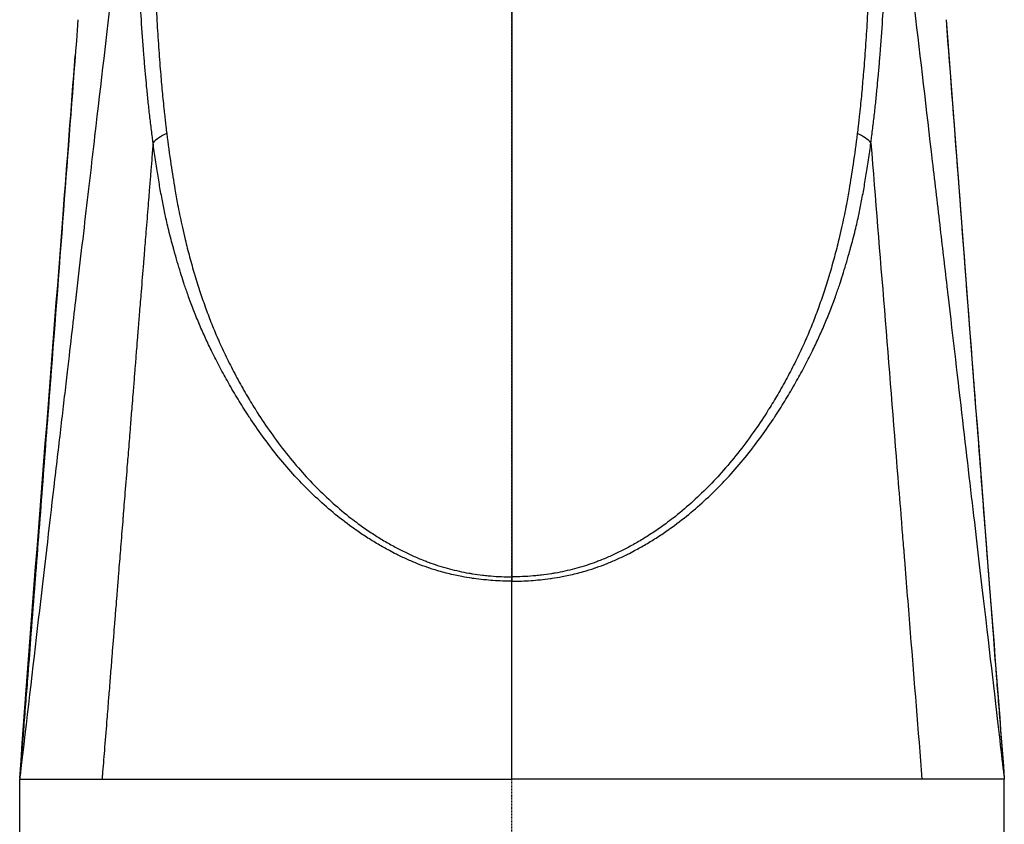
# Model space of a CAD drawing. Header units: millimetres. Extents: x 0 to 7374, y 0 to 4200.
# Tile 207 of 256: x 1960 to 2112, y 2211 to 2336. Entities that reach past the tile are written whole.
import ezdxf

# ---------------------------------------------------------------- set-up
doc = ezdxf.new("R2010")
doc.units = ezdxf.units.MM
doc.header["$LTSCALE"] = 0.2
doc.linetypes.add('CENTER2', pattern=[1.125, 0.75, -0.125, 0.125, -0.125])
doc.layers.add('02_Center Line', color=1, linetype='CENTER2')

# ---------------------------------------------------------------- blocks, each defined once
blk = doc.blocks.new('A$C98759802')
for p, q in [((-67, 1428.26), (-67, 1428.26)), ((67, 1428.26), (67, 1428.26)), ((-76, 1274.85), (-76, 1311)), ((76, 1274.85), (76, 1311))]:
    blk.add_line(p, q)
for centre, major_axis, ratio, start_param, end_param in [((-50.64, 1408.67), (-5.16, -0.64), 0.500097, 5.189752, 5.822926), ((50.64, 1408.67), (5.16, -0.64), 0.500097, 0.46026, 1.093433), ((0, 1341.31), (0, -5.2), 0.000022, 1.621324, 1.749899)]:
    blk.add_ellipse(centre, major_axis=major_axis, ratio=ratio, start_param=start_param, end_param=end_param)
for points, knots in [([(0, 1604.08), (0, 1603.56), (0, 1603.03), (0, 1602.48), (0, 1601.47), (0, 1600.42), (0, 1599.34), (0, 1598.32), (0, 1597.28), (0, 1596.22), (0, 1595.19), (0, 1594.14), (0, 1593.09), (0, 1592.05), (0, 1591.01), (0, 1589.97), (0, 1588.91), (0, 1587.84), (0, 1586.81), (0, 1585.73), (0, 1584.69), (0, 1583.68), (0, 1582.6), (0, 1581.56), (0, 1580.58), (0, 1579.46), (0, 1578.4), (0, 1577.45), (0, 1576.23), (0, 1575.17), (0, 1574.33), (0, 1573.3), (0, 1572.57), (0, 1572.24), (0, 1571.89), (0, 1571.55), (0, 1571.2), (0, 1570.16), (0, 1569.12), (0, 1568.08), (0, 1567.03), (0, 1565.98), (0, 1564.93), (0, 1563.86), (0, 1562.8), (0, 1561.8), (0, 1560.81), (0, 1559.89), (0, 1558.7), (0, 1557.79), (0, 1556.73), (0, 1555.84), (0, 1554.95), (0, 1554.24), (0, 1553.48), (0, 1552.72), (0, 1551.91), (0, 1551.12), (0, 1549.25), (0, 1547.4), (0, 1545.53), (0, 1545.03), (0, 1544.53), (0, 1544.03), (0, 1543.25), (0, 1542.46), (0, 1541.67), (0, 1541.1), (0, 1540.52), (0, 1539.95), (0, 1539.73), (0, 1539.52), (0, 1539.31), (0, 1538.52), (0, 1537.74), (0, 1536.95), (0, 1536.16), (0, 1535.38), (0, 1534.59), (0, 1533.81), (0, 1533.02), (0, 1532.24), (0, 1531.45), (0, 1530.67), (0, 1529.88), (0, 1529.1), (0, 1528.32), (0, 1527.53), (0, 1526.75), (0, 1525.97), (0, 1525.19), (0, 1524.4), (0, 1523.63), (0, 1522.84), (0, 1522.06), (0, 1521.27), (0, 1520.48), (0, 1519.7), (0, 1518.91), (0, 1518.12), (0, 1517.34), (0, 1516.55), (0, 1515.77), (0, 1514.98), (0, 1514.19), (0, 1513.41), (0, 1512.62), (0, 1511.84), (0, 1511.05), (0, 1510.27), (0, 1509.48), (0, 1508.7), (0, 1507.91), (0, 1507.13), (0, 1506.34), (0, 1505.56), (0, 1504.78), (0, 1503.99), (0, 1503.21), (0, 1502.42), (0, 1501.64), (0, 1500.86), (0, 1500.08), (0, 1499.29), (0, 1498.51), (0, 1497.73), (0, 1496.95), (0, 1496.17), (0, 1495.39), (0, 1494.61), (0, 1493.83), (0, 1493.04), (0, 1492.25), (0, 1491.47), (0, 1490.68), (0, 1489.9), (0, 1489.11), (0, 1488.33), (0, 1487.54), (0, 1486.76), (0, 1485.97), (0, 1485.19), (0, 1484.4), (0, 1483.62), (0, 1482.84), (0, 1482.05), (0, 1481.27), (0, 1480.49), (0, 1479.71), (0, 1478.92), (0, 1478.14), (0, 1477.64), (0, 1477.13), (0, 1476.63), (0, 1476.35), (0, 1476.08), (0, 1475.8), (0, 1475.02), (0, 1474.23), (0, 1473.44), (0, 1472.66), (0, 1471.87), (0, 1471.09), (0, 1470.31), (0, 1469.52), (0, 1468.74), (0, 1467.95), (0, 1467.17), (0, 1466.39), (0, 1465.61), (0, 1464.82), (0, 1464.04), (0, 1463.26), (0, 1462.48), (0, 1461.7), (0, 1460.92), (0, 1460.13), (0, 1459.35), (0, 1458.56), (0, 1457.78), (0, 1457), (0, 1456.21), (0, 1455.43), (0, 1454.65), (0, 1453.87), (0, 1453.09), (0, 1452.31), (0, 1451.52), (0, 1450.74), (0, 1449.96), (0, 1449.17), (0, 1448.39), (0, 1447.61), (0, 1446.98), (0, 1446.36), (0, 1445.73), (0, 1445.58), (0, 1445.42), (0, 1445.27), (0, 1444.48), (0, 1443.7), (0, 1442.92), (0, 1442.13), (0, 1441.35), (0, 1440.57), (0, 1439.79), (0, 1439.01), (0, 1438.22), (0, 1437.43), (0, 1436.64), (0, 1435.84), (0, 1435.25), (0, 1434.66), (0, 1434.07), (0, 1433.87), (0, 1433.67), (0, 1433.48), (0, 1432.66), (0, 1431.88), (0, 1431.13), (0, 1430.31), (0, 1429.52), (0, 1428.77), (0, 1427.94), (0, 1427.16), (0, 1426.41), (0, 1425.58), (0, 1424.81), (0, 1424.06), (0, 1423.21), (0, 1422.41), (0, 1421.7), (0, 1420.85), (0, 1420.11), (0, 1419.41), (0, 1418.55), (0, 1417.76), (0, 1417.04), (0, 1416.15), (0, 1415.37), (0, 1414.67), (0, 1413.78), (0, 1413.01), (0, 1412.28), (0, 1412.14), (0, 1412), (0, 1411.85), (0, 1411.2), (0, 1410.54), (0, 1409.88), (0, 1409.07), (0, 1408.27), (0, 1407.45), (0, 1406.64), (0, 1405.82), (0, 1404.99), (0, 1404.18), (0, 1403.36), (0, 1402.51), (0, 1401.7), (0, 1400.86), (0, 1400.01), (0, 1399.19), (0, 1398.35), (0, 1397.49), (0, 1396.66), (0, 1395.81), (0, 1394.94), (0, 1394.11), (0, 1393.25), (0, 1392.37), (0, 1391.53), (0, 1390.67), (0, 1389.79), (0, 1388.94), (0, 1388.08), (0, 1387.19), (0, 1386.34), (0, 1385.47), (0, 1384.58), (0, 1383.72), (0, 1382.85), (0, 1381.95), (0, 1381.38), (0, 1380.8), (0, 1380.21), (0, 1379.91), (0, 1379.61), (0, 1379.31), (0, 1378.44), (0, 1377.58), (0, 1376.71), (0, 1375.83), (0, 1374.94), (0, 1374.05), (0, 1373.17), (0, 1372.29), (0, 1371.4), (0, 1370.52), (0, 1369.63), (0, 1368.74), (0, 1367.85), (0, 1366.96), (0, 1366.08), (0, 1365.18), (0, 1364.29), (0, 1363.41), (0, 1363.37), (0, 1363.33), (0, 1363.29), (0, 1362.44), (0, 1361.59), (0, 1360.73), (0, 1359.84), (0, 1358.95), (-0.01, 1358.05), (-0.01, 1357.16), (-0.01, 1356.26), (-0.01, 1355.37), (-0.01, 1354.47), (-0.01, 1353.57), (0, 1352.68), (0, 1351.78), (0, 1350.88), (0, 1349.99), (0, 1349.3), (0, 1348.62), (0, 1347.93), (0, 1347.72), (0, 1347.51), (0, 1347.3), (0, 1347.01), (0, 1346.73), (0, 1346.45), (0, 1345.87), (0, 1345.29), (0, 1344.71), (0, 1344.67), (0, 1344.64), (0, 1344.6), (0, 1344.31), (0, 1344.02), (0, 1343.73), (0, 1343.39), (0, 1343.06), (0, 1342.72), (0, 1342.56), (0, 1342.4), (0, 1342.24)], [-16.053626, -16.053626, -16.053626, -16.053626, -16.041387, -16.041387, -16.041387, -16.018931, -16.018931, -16.018931, -15.997607, -15.997607, -15.997607, -15.976821, -15.976821, -15.976821, -15.956112, -15.956112, -15.956112, -15.935035, -15.935035, -15.935035, -15.913061, -15.913061, -15.913061, -15.889401, -15.889401, -15.889401, -15.862551, -15.862551, -15.862551, -15.828237, -15.828237, -15.828237, -15.786669, -15.786669, -15.786669, -15.743017, -15.743017, -15.743017, -15.611226, -15.611226, -15.611226, -15.478538, -15.478538, -15.478538, -15.345182, -15.345182, -15.345182, -15.211401, -15.211401, -15.211401, -15.110079, -15.110079, -15.110079, -15.008766, -15.008766, -15.008766, -14.907571, -14.907571, -14.907571, -14.669505, -14.669505, -14.669505, -14.605763, -14.605763, -14.605763, -14.506093, -14.506093, -14.506093, -14.433728, -14.433728, -14.433728, -14.407023, -14.407023, -14.407023, -14.308148, -14.308148, -14.308148, -14.209295, -14.209295, -14.209295, -14.110466, -14.110466, -14.110466, -14.01166, -14.01166, -14.01166, -13.912878, -13.912878, -13.912878, -13.81412, -13.81412, -13.81412, -13.715387, -13.715387, -13.715387, -13.616679, -13.616679, -13.616679, -13.517996, -13.517996, -13.517996, -13.419338, -13.419338, -13.419338, -13.320706, -13.320706, -13.320706, -13.222101, -13.222101, -13.222101, -13.123522, -13.123522, -13.123522, -13.024969, -13.024969, -13.024969, -12.926444, -12.926444, -12.926444, -12.827947, -12.827947, -12.827947, -12.729477, -12.729477, -12.729477, -12.631035, -12.631035, -12.631035, -12.532622, -12.532622, -12.532622, -12.434237, -12.434237, -12.434237, -12.335882, -12.335882, -12.335882, -12.237556, -12.237556, -12.237556, -12.139259, -12.139259, -12.139259, -12.040993, -12.040993, -12.040993, -11.942757, -11.942757, -11.942757, -11.844551, -11.844551, -11.844551, -11.781039, -11.781039, -11.781039, -11.746369, -11.746369, -11.746369, -11.648121, -11.648121, -11.648121, -11.549793, -11.549793, -11.549793, -11.451402, -11.451402, -11.451402, -11.35296, -11.35296, -11.35296, -11.254484, -11.254484, -11.254484, -11.155987, -11.155987, -11.155987, -11.057486, -11.057486, -11.057486, -10.958994, -10.958994, -10.958994, -10.860527, -10.860527, -10.860527, -10.762099, -10.762099, -10.762099, -10.663726, -10.663726, -10.663726, -10.565421, -10.565421, -10.565421, -10.486724, -10.486724, -10.486724, -10.46719, -10.46719, -10.46719, -10.368726, -10.368726, -10.368726, -10.269985, -10.269985, -10.269985, -10.171106, -10.171106, -10.171106, -10.072232, -10.072232, -10.072232, -9.998076, -9.998076, -9.998076, -9.973257, -9.973257, -9.973257, -9.868421, -9.868421, -9.868421, -9.753898, -9.753898, -9.753898, -9.627336, -9.627336, -9.627336, -9.485398, -9.485398, -9.485398, -9.323161, -9.323161, -9.323161, -9.133038, -9.133038, -9.133038, -8.902953, -8.902953, -8.902953, -8.61443, -8.61443, -8.61443, -8.250194, -8.250194, -8.250194, -8.178126, -8.178126, -8.178126, -7.84401, -7.84401, -7.84401, -7.441148, -7.441148, -7.441148, -7.045369, -7.045369, -7.045369, -6.65921, -6.65921, -6.65921, -6.284584, -6.284584, -6.284584, -5.922772, -5.922772, -5.922772, -5.574485, -5.574485, -5.574485, -5.239968, -5.239968, -5.239968, -4.919108, -4.919108, -4.919108, -4.611545, -4.611545, -4.611545, -4.316748, -4.316748, -4.316748, -4.034095, -4.034095, -4.034095, -3.854446, -3.854446, -3.854446, -3.762382, -3.762382, -3.762382, -3.494302, -3.494302, -3.494302, -3.227068, -3.227068, -3.227068, -2.959862, -2.959862, -2.959862, -2.691868, -2.691868, -2.691868, -2.422244, -2.422244, -2.422244, -2.150097, -2.150097, -2.150097, -2.138383, -2.138383, -2.138383, -1.876776, -1.876776, -1.876776, -1.604355, -1.604355, -1.604355, -1.332388, -1.332388, -1.332388, -1.060432, -1.060432, -1.060432, -0.788043, -0.788043, -0.788043, -0.579614, -0.579614, -0.579614, -0.514777, -0.514777, -0.514777, -0.428369, -0.428369, -0.428369, -0.251385, -0.251385, -0.251385, -0.240644, -0.240644, -0.240644, -0.152002, -0.152002, -0.152002, -0.049147, -0.049147, -0.049147, -0.000001, -0.000001, -0.000001, -0.000001]), ([(-55.86, 1464.96), (-55.84, 1462.62), (-55.83, 1460.28), (-55.78, 1455.74), (-55.76, 1453.53), (-55.69, 1450.11), (-55.66, 1448.89), (-55.55, 1444.38), (-55.44, 1441.1), (-55.31, 1437.77), (-55.3, 1437.73), (-55.23, 1435.98), (-55.16, 1434.28), (-54.99, 1431.08), (-54.91, 1429.58), (-54.74, 1426.73), (-54.65, 1425.37), (-54.47, 1422.74), (-54.37, 1421.46), (-54.18, 1419.18), (-54.09, 1418.18), (-53.91, 1416.18), (-53.81, 1415.19), (-53.69, 1414.05), (-53.67, 1413.9), (-53.58, 1413.1), (-53.51, 1412.44), (-53.39, 1411.41), (-53.34, 1411.04), (-53.29, 1410.67)], [0, 0, 0, 0, 0.1295898, 0.1295898, 0.2511977, 0.2511977, 0.3187341, 0.3187341, 0.5, 0.5, 0.5024279, 0.5024279, 0.5962835, 0.5962835, 0.6789591, 0.6789591, 0.7539058, 0.7539058, 0.8242844, 0.8242844, 0.8798677, 0.8798677, 0.9347826, 0.9347826, 0.9429335, 0.9429335, 0.9794738, 0.9794738, 1, 1, 1, 1]), ([(55.86, 1464.96), (55.84, 1462.62), (55.83, 1460.28), (55.78, 1455.74), (55.76, 1453.53), (55.69, 1450.11), (55.66, 1448.89), (55.55, 1444.38), (55.44, 1441.1), (55.31, 1437.77), (55.3, 1437.73), (55.23, 1435.98), (55.16, 1434.28), (54.99, 1431.08), (54.91, 1429.58), (54.74, 1426.73), (54.65, 1425.37), (54.47, 1422.74), (54.37, 1421.46), (54.18, 1419.18), (54.09, 1418.18), (53.91, 1416.18), (53.81, 1415.19), (53.69, 1414.05), (53.67, 1413.9), (53.58, 1413.1), (53.51, 1412.44), (53.39, 1411.41), (53.34, 1411.04), (53.29, 1410.67)], [0, 0, 0, 0, 0.12959, 0.12959, 0.251198, 0.251198, 0.318734, 0.318734, 0.5, 0.5, 0.502428, 0.502428, 0.596283, 0.596283, 0.678959, 0.678959, 0.753906, 0.753906, 0.824284, 0.824284, 0.879868, 0.879868, 0.934783, 0.934783, 0.942933, 0.942933, 0.979474, 0.979474, 1, 1, 1, 1]), ([(-58.24, 1463.3), (-59.03, 1456.54), (-60.21, 1446.43), (-62.56, 1426.24), (-63.45, 1418.67), (-64.92, 1406.06), (-65.43, 1401.64), (-66.24, 1394.71), (-66.52, 1392.34), (-66.94, 1388.72), (-67.08, 1387.49), (-67.23, 1386.18), (-67.24, 1386.11), (-67.26, 1385.95), (-67.26, 1385.96), (-67.27, 1385.88), (-67.29, 1385.73), (-67.33, 1385.37), (-67.37, 1385.06), (-67.59, 1383.16), (-67.8, 1381.31), (-68.26, 1377.4), (-68.49, 1375.43), (-68.92, 1371.74), (-69.07, 1370.41), (-69.39, 1367.74), (-69.54, 1366.39), (-70.03, 1362.21), (-70.38, 1359.25), (-72.19, 1343.73), (-73.92, 1328.85), (-75.94, 1311.52)], [0.0000211, 0.0000211, 0.0000211, 0.0000211, 0.25, 0.25, 0.375, 0.375, 0.4375, 0.4375, 0.46875, 0.46875, 0.484375, 0.484375, 0.4853516, 0.4853516, 0.4863281, 0.4863281, 0.4882813, 0.4921875, 0.5, 0.5, 0.5625, 0.5625, 0.625, 0.625, 0.65625, 0.65625, 0.6875, 0.6875, 0.75, 0.75, 1, 1, 1, 1]), ([(-55.4, 1409.24), (-55.44, 1409.52), (-55.48, 1409.8), (-55.51, 1410.08), (-55.56, 1410.46), (-55.61, 1410.83), (-55.66, 1411.21), (-55.7, 1411.58), (-55.75, 1411.95), (-55.8, 1412.32), (-55.88, 1413.08), (-55.97, 1413.83), (-56.05, 1414.59), (-56.09, 1414.96), (-56.14, 1415.34), (-56.17, 1415.72), (-56.25, 1416.47), (-56.33, 1417.21), (-56.4, 1417.96), (-56.46, 1418.6), (-56.52, 1419.24), (-56.58, 1419.87), (-56.59, 1420.01), (-56.6, 1420.14), (-56.61, 1420.28), (-56.68, 1421.02), (-56.74, 1421.76), (-56.8, 1422.5), (-56.83, 1422.89), (-56.86, 1423.28), (-56.89, 1423.67), (-57.03, 1425.42), (-57.15, 1427.17), (-57.26, 1428.92), (-57.29, 1429.47), (-57.33, 1430.03), (-57.36, 1430.58), (-57.44, 1431.93), (-57.51, 1433.28), (-57.58, 1434.63), (-57.6, 1435.11), (-57.62, 1435.59), (-57.65, 1436.07), (-57.65, 1436.1), (-57.65, 1436.12), (-57.65, 1436.15), (-57.73, 1437.9), (-57.8, 1439.65), (-57.86, 1441.41), (-57.89, 1442.18), (-57.92, 1442.94), (-57.94, 1443.71), (-58, 1445.7), (-58.06, 1447.69), (-58.1, 1449.68), (-58.1, 1449.69), (-58.1, 1449.69), (-58.1, 1449.7), (-58.11, 1450.58), (-58.13, 1451.46), (-58.14, 1452.34), (-58.15, 1453.12), (-58.16, 1453.89), (-58.17, 1454.67), (-58.19, 1455.95), (-58.2, 1457.22), (-58.21, 1458.5), (-58.22, 1459.61), (-58.22, 1460.71), (-58.23, 1461.82), (-58.24, 1462.31), (-58.24, 1462.8), (-58.24, 1463.3)], [0.0000331, 0.0000331, 0.0000331, 0.0000331, 0.015589, 0.015589, 0.015589, 0.0366763, 0.0366763, 0.0366763, 0.0574508, 0.0574508, 0.0574508, 0.0996718, 0.0996718, 0.0996718, 0.1208009, 0.1208009, 0.1208009, 0.1625846, 0.1625846, 0.1625846, 0.1982063, 0.1982063, 0.1982063, 0.205777, 0.205777, 0.205777, 0.2470095, 0.2470095, 0.2470095, 0.2688316, 0.2688316, 0.2688316, 0.3662238, 0.3662238, 0.3662238, 0.3970316, 0.3970316, 0.3970316, 0.4719375, 0.4719375, 0.4719375, 0.4985511, 0.4985511, 0.4985511, 0.5, 0.5, 0.5, 0.5971698, 0.5971698, 0.5971698, 0.6396385, 0.6396385, 0.6396385, 0.7496277, 0.7496277, 0.7496277, 0.75, 0.75, 0.75, 0.7985567, 0.7985567, 0.7985567, 0.8413646, 0.8413646, 0.8413646, 0.911757, 0.911757, 0.911757, 0.9728335, 0.9728335, 0.9728335, 1, 1, 1, 1]), ([(55.4, 1409.24), (55.44, 1409.52), (55.48, 1409.8), (55.51, 1410.08), (55.56, 1410.46), (55.61, 1410.83), (55.66, 1411.21), (55.7, 1411.58), (55.75, 1411.95), (55.8, 1412.32), (55.88, 1413.08), (55.97, 1413.83), (56.05, 1414.59), (56.09, 1414.96), (56.14, 1415.34), (56.17, 1415.72), (56.25, 1416.47), (56.33, 1417.21), (56.4, 1417.96), (56.46, 1418.6), (56.52, 1419.24), (56.58, 1419.87), (56.59, 1420.01), (56.6, 1420.14), (56.61, 1420.28), (56.68, 1421.02), (56.74, 1421.76), (56.8, 1422.5), (56.83, 1422.89), (56.86, 1423.28), (56.89, 1423.67), (57.03, 1425.42), (57.15, 1427.17), (57.26, 1428.92), (57.29, 1429.47), (57.33, 1430.03), (57.36, 1430.58), (57.44, 1431.93), (57.51, 1433.28), (57.58, 1434.63), (57.6, 1435.11), (57.62, 1435.59), (57.65, 1436.07), (57.65, 1436.1), (57.65, 1436.12), (57.65, 1436.15), (57.73, 1437.9), (57.8, 1439.65), (57.86, 1441.41), (57.89, 1442.18), (57.92, 1442.94), (57.94, 1443.71), (58, 1445.7), (58.06, 1447.69), (58.1, 1449.68), (58.1, 1449.69), (58.1, 1449.69), (58.1, 1449.7), (58.11, 1450.58), (58.13, 1451.46), (58.14, 1452.34), (58.15, 1453.12), (58.16, 1453.89), (58.17, 1454.67), (58.19, 1455.95), (58.2, 1457.22), (58.21, 1458.5), (58.22, 1459.61), (58.22, 1460.71), (58.23, 1461.82), (58.24, 1462.31), (58.24, 1462.8), (58.24, 1463.3)], [0.0000308, 0.0000308, 0.0000308, 0.0000308, 0.0155864, 0.0155864, 0.0155864, 0.0366763, 0.0366763, 0.0366763, 0.0574508, 0.0574508, 0.0574508, 0.0996718, 0.0996718, 0.0996718, 0.1208009, 0.1208009, 0.1208009, 0.1625846, 0.1625846, 0.1625846, 0.1982063, 0.1982063, 0.1982063, 0.205777, 0.205777, 0.205777, 0.2470095, 0.2470095, 0.2470095, 0.2688316, 0.2688316, 0.2688316, 0.3662239, 0.3662239, 0.3662239, 0.3970316, 0.3970316, 0.3970316, 0.4719375, 0.4719375, 0.4719375, 0.4985511, 0.4985511, 0.4985511, 0.5, 0.5, 0.5, 0.5971698, 0.5971698, 0.5971698, 0.6396385, 0.6396385, 0.6396385, 0.7496277, 0.7496277, 0.7496277, 0.75, 0.75, 0.75, 0.7985567, 0.7985567, 0.7985567, 0.8413646, 0.8413646, 0.8413646, 0.911757, 0.911757, 0.911757, 0.9728335, 0.9728335, 0.9728335, 1, 1, 1, 1]), ([(58.24, 1463.28), (59.47, 1452.75), (60.77, 1441.62), (63.02, 1422.29), (63.93, 1414.46), (65.28, 1402.93), (65.69, 1399.44), (66.46, 1392.82), (66.82, 1389.7), (67.22, 1386.31), (67.24, 1386.11), (68.88, 1372.02), (70.29, 1359.99), (72.68, 1339.44), (73.68, 1330.91), (75.08, 1318.88), (75.57, 1314.67), (75.94, 1311.52)], [0.00011, 0.00011, 0.00011, 0.00011, 0.2280917, 0.2280917, 0.375, 0.375, 0.4375, 0.4375, 0.4921875, 0.4921875, 0.4960937, 0.4960937, 0.6777164, 0.6777164, 0.8591335, 0.8591335, 1, 1, 1, 1]), ([(-67, 1428.26), (-67.66, 1419.62), (-68.32, 1410.98), (-69.69, 1392.91), (-70.41, 1383.49), (-71.16, 1373.73), (-71.19, 1373.39), (-71.6, 1368), (-71.99, 1362.94), (-72.76, 1352.84), (-73.15, 1347.8), (-73.58, 1342.3), (-73.61, 1341.84), (-73.85, 1338.74), (-74.05, 1336.11), (-74.42, 1331.35), (-74.58, 1329.23), (-74.77, 1326.8), (-74.8, 1326.49), (-74.84, 1325.98), (-74.85, 1325.78), (-74.87, 1325.57), (-74.87, 1325.55), (-74.98, 1324.21), (-75.08, 1322.89), (-75.24, 1320.92), (-75.29, 1320.26), (-75.37, 1319.21), (-75.4, 1318.83), (-75.44, 1318.25), (-75.46, 1318.06), (-75.48, 1317.79), (-75.48, 1317.71), (-75.53, 1317.12), (-75.57, 1316.61), (-75.64, 1315.7), (-75.67, 1315.29), (-75.71, 1314.68), (-75.73, 1314.47), (-75.81, 1313.36), (-75.87, 1312.45), (-75.94, 1311.55)], [0.5333559, 0.5333559, 0.5333559, 0.5333559, 0.6370478, 0.6370478, 0.75, 0.75, 0.7540344, 0.7540344, 0.8146001, 0.8146001, 0.875, 0.875, 0.8805283, 0.8805283, 0.9121546, 0.9121546, 0.9375, 0.9375, 0.9411874, 0.9411874, 0.943574, 0.943574, 0.9437628, 0.9437628, 0.9595799, 0.9595799, 0.9674885, 0.9674885, 0.9721494, 0.9721494, 0.9744225, 0.9744225, 0.9753971, 0.9753971, 0.9815478, 0.9815478, 0.9864827, 0.9864827, 0.9889512, 0.9889512, 0.9999082, 0.9999082, 0.9999082, 0.9999082]), ([(67, 1428.26), (67.66, 1419.62), (68.32, 1410.98), (69.69, 1392.91), (70.41, 1383.49), (71.16, 1373.73), (71.19, 1373.39), (71.6, 1368), (71.99, 1362.94), (72.76, 1352.84), (73.15, 1347.8), (73.58, 1342.3), (73.61, 1341.84), (73.85, 1338.74), (74.05, 1336.11), (74.42, 1331.35), (74.58, 1329.23), (74.77, 1326.8), (74.8, 1326.49), (74.84, 1325.98), (74.85, 1325.78), (74.87, 1325.57), (74.87, 1325.55), (74.98, 1324.21), (75.08, 1322.89), (75.24, 1320.92), (75.29, 1320.26), (75.37, 1319.21), (75.4, 1318.83), (75.44, 1318.25), (75.46, 1318.06), (75.48, 1317.79), (75.48, 1317.71), (75.53, 1317.12), (75.57, 1316.61), (75.64, 1315.7), (75.67, 1315.29), (75.71, 1314.68), (75.73, 1314.47), (75.81, 1313.36), (75.87, 1312.45), (75.94, 1311.55)], [0.5333559, 0.5333559, 0.5333559, 0.5333559, 0.6370477, 0.6370477, 0.75, 0.75, 0.7540344, 0.7540344, 0.8146001, 0.8146001, 0.875, 0.875, 0.8805283, 0.8805283, 0.9121546, 0.9121546, 0.9375, 0.9375, 0.9411874, 0.9411874, 0.943574, 0.943574, 0.9437628, 0.9437628, 0.9595799, 0.9595799, 0.9674885, 0.9674885, 0.9721494, 0.9721494, 0.9744225, 0.9744225, 0.9753971, 0.9753971, 0.9815478, 0.9815478, 0.9864827, 0.9864827, 0.9889512, 0.9889512, 0.9999083, 0.9999083, 0.9999083, 0.9999083]), ([(67, 1428.26), (69.2, 1399.26), (71.43, 1370.18), (74.45, 1331.14), (75.27, 1321.13), (75.99, 1311.15)], [0, 0, 0, 0, 10.00003, 10.00003, 13.442185, 13.442185, 13.442185, 13.442185]), ([(-75.99, 1311.15), (-73.9, 1340.11), (-71.51, 1369.18), (-68.67, 1406.35), (-68.05, 1414.52), (-67.42, 1422.69)], [0.013903, 0.013903, 0.013903, 0.013903, 10.000153, 10.000153, 12.816537, 12.816537, 12.816537, 12.816537]), ([(-53.29, 1410.67), (-53.1, 1409.08), (-52.88, 1407.49), (-52.46, 1404.63), (-52.26, 1403.36), (-51.91, 1401.3), (-51.77, 1400.53), (-51.42, 1398.69), (-51.21, 1397.64), (-50.95, 1396.45), (-50.92, 1396.3), (-50.75, 1395.54), (-50.61, 1394.93), (-50.24, 1393.42), (-50.01, 1392.52), (-49.53, 1390.73), (-49.27, 1389.83), (-48.99, 1388.89), (-48.97, 1388.83), (-48.69, 1387.89), (-48.42, 1387.01), (-47.85, 1385.3), (-47.56, 1384.47), (-46.97, 1382.84), (-46.67, 1382.04), (-46.04, 1380.49), (-45.73, 1379.74), (-45.31, 1378.77), (-45.21, 1378.55), (-45.09, 1378.29), (-45.07, 1378.23), (-44.65, 1377.31), (-44.24, 1376.44), (-43.37, 1374.7), (-42.93, 1373.83), (-41.99, 1372.1), (-41.51, 1371.24), (-40.58, 1369.64), (-40.13, 1368.9), (-39.63, 1368.11), (-39.6, 1368.06), (-38.9, 1366.96), (-38.22, 1365.92), (-36.76, 1363.83), (-35.99, 1362.78), (-34.37, 1360.7), (-33.53, 1359.69), (-31.87, 1357.8), (-31.06, 1356.93), (-29.39, 1355.24), (-28.53, 1354.41), (-26.74, 1352.82), (-25.82, 1352.04), (-24.49, 1351.01), (-24.12, 1350.73), (-23.73, 1350.44), (-23.73, 1350.44), (-23.14, 1350.01), (-22.56, 1349.6), (-21.38, 1348.81), (-20.79, 1348.43), (-19.62, 1347.73), (-19.05, 1347.39), (-17.91, 1346.77), (-17.35, 1346.47), (-16.22, 1345.91), (-15.66, 1345.65), (-14.54, 1345.15), (-13.98, 1344.92), (-13.2, 1344.62), (-12.99, 1344.54), (-12.7, 1344.43), (-12.62, 1344.4), (-12.08, 1344.21), (-11.6, 1344.05), (-10.64, 1343.75), (-10.15, 1343.6), (-9.16, 1343.34), (-8.66, 1343.22), (-7.67, 1343), (-7.18, 1342.9), (-6.48, 1342.78), (-6.28, 1342.74), (-5.57, 1342.63), (-5.06, 1342.56), (-4.26, 1342.47), (-3.97, 1342.44), (-3.14, 1342.36), (-2.58, 1342.31), (-1.47, 1342.26), (-0.92, 1342.24), (-0.24, 1342.24), (-0.12, 1342.24), (0, 1342.24)], [0, 0, 0, 0, 0.0537894, 0.0537894, 0.0972581, 0.0972581, 0.1237418, 0.1237418, 0.1597199, 0.1597199, 0.1646393, 0.1646393, 0.1858131, 0.1858131, 0.2169251, 0.2169251, 0.2480371, 0.2480371, 0.25, 0.25, 0.2807734, 0.2807734, 0.310094, 0.310094, 0.3383626, 0.3383626, 0.365377, 0.365377, 0.3730937, 0.3730937, 0.375, 0.375, 0.4064665, 0.4064665, 0.4382175, 0.4382175, 0.4699679, 0.4699679, 0.4979365, 0.4979365, 0.5, 0.5, 0.5398115, 0.5398115, 0.5815826, 0.5815826, 0.6233538, 0.6233538, 0.6605006, 0.6605006, 0.6977803, 0.6977803, 0.7352429, 0.7352429, 0.7497239, 0.7497239, 0.75, 0.75, 0.7720316, 0.7720316, 0.7932797, 0.7932797, 0.8132757, 0.8132757, 0.8321378, 0.8321378, 0.8504954, 0.8504954, 0.8682356, 0.8682356, 0.875, 0.875, 0.8773039, 0.8773039, 0.8919507, 0.8919507, 0.9067975, 0.9067975, 0.9215687, 0.9215687, 0.936015, 0.936015, 0.9418557, 0.9418557, 0.956711, 0.956711, 0.9648715, 0.9648715, 0.9807571, 0.9807571, 0.996553, 0.996553, 1, 1, 1, 1]), ([(53.29, 1410.67), (53.1, 1409.08), (52.88, 1407.49), (52.46, 1404.63), (52.26, 1403.36), (51.91, 1401.3), (51.77, 1400.53), (51.42, 1398.69), (51.21, 1397.64), (50.95, 1396.45), (50.92, 1396.3), (50.75, 1395.54), (50.61, 1394.93), (50.24, 1393.42), (50.01, 1392.52), (49.53, 1390.73), (49.27, 1389.83), (48.99, 1388.89), (48.97, 1388.83), (48.69, 1387.89), (48.42, 1387.01), (47.85, 1385.3), (47.56, 1384.47), (46.97, 1382.84), (46.67, 1382.04), (46.04, 1380.49), (45.73, 1379.74), (45.31, 1378.77), (45.21, 1378.55), (45.09, 1378.29), (45.07, 1378.23), (44.65, 1377.31), (44.24, 1376.44), (43.37, 1374.7), (42.93, 1373.83), (41.99, 1372.1), (41.51, 1371.24), (40.58, 1369.64), (40.13, 1368.9), (39.63, 1368.11), (39.6, 1368.06), (38.9, 1366.96), (38.22, 1365.92), (36.76, 1363.83), (35.99, 1362.78), (34.37, 1360.7), (33.53, 1359.69), (31.87, 1357.8), (31.06, 1356.93), (29.39, 1355.24), (28.53, 1354.41), (26.74, 1352.82), (25.82, 1352.04), (24.49, 1351.01), (24.12, 1350.73), (23.73, 1350.44), (23.73, 1350.44), (23.14, 1350.01), (22.56, 1349.6), (21.38, 1348.81), (20.79, 1348.43), (19.62, 1347.73), (19.05, 1347.39), (17.91, 1346.77), (17.35, 1346.47), (16.22, 1345.91), (15.66, 1345.65), (14.54, 1345.15), (13.98, 1344.92), (13.2, 1344.62), (12.99, 1344.54), (12.7, 1344.43), (12.62, 1344.4), (12.08, 1344.21), (11.6, 1344.05), (10.64, 1343.75), (10.15, 1343.6), (9.16, 1343.34), (8.66, 1343.22), (7.67, 1343), (7.18, 1342.9), (6.48, 1342.78), (6.28, 1342.74), (5.57, 1342.63), (5.06, 1342.56), (4.26, 1342.47), (3.97, 1342.44), (3.14, 1342.36), (2.58, 1342.31), (1.47, 1342.26), (0.92, 1342.24), (0.24, 1342.24), (0.12, 1342.24), (0, 1342.24)], [0, 0, 0, 0, 0.0537894, 0.0537894, 0.0972581, 0.0972581, 0.1237418, 0.1237418, 0.1597199, 0.1597199, 0.1646393, 0.1646393, 0.1858131, 0.1858131, 0.2169251, 0.2169251, 0.2480371, 0.2480371, 0.25, 0.25, 0.2807734, 0.2807734, 0.310094, 0.310094, 0.3383626, 0.3383626, 0.365377, 0.365377, 0.3730937, 0.3730937, 0.375, 0.375, 0.4064665, 0.4064665, 0.4382175, 0.4382175, 0.4699679, 0.4699679, 0.4979365, 0.4979365, 0.5, 0.5, 0.5398115, 0.5398115, 0.5815826, 0.5815826, 0.6233538, 0.6233538, 0.6605006, 0.6605006, 0.6977803, 0.6977803, 0.7352429, 0.7352429, 0.7497239, 0.7497239, 0.75, 0.75, 0.7720316, 0.7720316, 0.7932797, 0.7932797, 0.8132757, 0.8132757, 0.8321378, 0.8321378, 0.8504954, 0.8504954, 0.8682356, 0.8682356, 0.875, 0.875, 0.8773039, 0.8773039, 0.8919507, 0.8919507, 0.9067975, 0.9067975, 0.9215687, 0.9215687, 0.936015, 0.936015, 0.9418557, 0.9418557, 0.956711, 0.956711, 0.9648715, 0.9648715, 0.9807571, 0.9807571, 0.996553, 0.996553, 1, 1, 1, 1]), ([(-55.4, 1409.24), (-55.43, 1408.97), (-55.45, 1408.7), (-55.51, 1407.98), (-55.54, 1407.53), (-55.58, 1407.08), (-55.58, 1407.07), (-55.63, 1406.39), (-55.69, 1405.7), (-55.77, 1404.67), (-55.8, 1404.33), (-55.89, 1403.24), (-55.95, 1402.48), (-56.02, 1401.57), (-56.04, 1401.42), (-56.05, 1401.28), (-56.09, 1400.71), (-56.14, 1400.13), (-56.29, 1398.22), (-56.4, 1396.87), (-56.51, 1395.5), (-56.51, 1395.49), (-56.52, 1395.35), (-56.53, 1395.23), (-56.63, 1394.02), (-56.72, 1392.93), (-56.84, 1391.44), (-56.87, 1391.06), (-57.02, 1389.21), (-57.14, 1387.74), (-57.34, 1385.2), (-57.43, 1384.15), (-57.55, 1382.67), (-57.58, 1382.24), (-57.68, 1380.96), (-57.75, 1380.11), (-57.87, 1378.63), (-57.92, 1378), (-58.04, 1376.56), (-58.1, 1375.74), (-58.19, 1374.63), (-58.21, 1374.34), (-58.24, 1374.05), (-58.27, 1373.68), (-58.3, 1373.31), (-58.39, 1372.1), (-58.46, 1371.26), (-58.58, 1369.78), (-58.63, 1369.15), (-58.76, 1367.6), (-58.83, 1366.67), (-58.95, 1365.19), (-58.99, 1364.64), (-59.13, 1362.93), (-59.22, 1361.77), (-59.34, 1360.29), (-59.37, 1359.97), (-59.51, 1358.19), (-59.63, 1356.71), (-59.85, 1353.99), (-59.95, 1352.75), (-60.07, 1351.27), (-60.08, 1351.03), (-60.21, 1349.47), (-60.32, 1348.14), (-60.43, 1346.66), (-60.45, 1346.51), (-60.55, 1345.2), (-60.65, 1344.03), (-60.76, 1342.55), (-60.79, 1342.25), (-60.88, 1341.08), (-60.95, 1340.21), (-61.07, 1338.74), (-61.12, 1338.13), (-61.17, 1337.45), (-61.18, 1337.34), (-61.19, 1337.24), (-61.25, 1336.49), (-61.31, 1335.76), (-61.42, 1334.38), (-61.47, 1333.74), (-61.58, 1332.36), (-61.64, 1331.63), (-61.76, 1330.16), (-61.81, 1329.42), (-61.95, 1327.75), (-62.02, 1326.81), (-62.14, 1325.33), (-62.18, 1324.8), (-62.26, 1323.89), (-62.29, 1323.51), (-62.32, 1323.11), (-62.32, 1323.08), (-62.41, 1321.99), (-62.49, 1320.92), (-62.7, 1318.37), (-62.81, 1316.9), (-63.03, 1314.17), (-63.13, 1312.91), (-63.25, 1311.44), (-63.27, 1311.22), (-63.28, 1311)], [0, 0, 0, 0, 0.0101323, 0.0101323, 0.0268989, 0.0270408, 0.0270408, 0.0270408, 0.0525592, 0.0525592, 0.0648972, 0.0648972, 0.0924915, 0.0924915, 0.0977485, 0.0977485, 0.0977485, 0.1183199, 0.1183199, 0.1658663, 0.1658663, 0.1662662, 0.1662662, 0.1704945, 0.1704945, 0.208449, 0.208449, 0.2215046, 0.2215046, 0.2714249, 0.2714249, 0.3061961, 0.3061961, 0.3203223, 0.3203223, 0.3481282, 0.3481282, 0.3682573, 0.3682573, 0.3944412, 0.3944412, 0.4036101, 0.4036101, 0.4036101, 0.4152846, 0.4152846, 0.4418035, 0.4418035, 0.4614538, 0.4614538, 0.4898448, 0.4898448, 0.5068103, 0.5068103, 0.5418482, 0.5418482, 0.5513956, 0.5513956, 0.5952476, 0.5952476, 0.6315551, 0.6315551, 0.6384015, 0.6384015, 0.6767647, 0.6767647, 0.6808895, 0.6808895, 0.7142513, 0.7142513, 0.7227416, 0.7227416, 0.7470923, 0.7470923, 0.7639855, 0.7639855, 0.7660974, 0.7668464, 0.7668464, 0.7869999, 0.7869999, 0.8046469, 0.8046469, 0.8246983, 0.8246983, 0.8447498, 0.8447498, 0.8700353, 0.8700353, 0.8843167, 0.8843167, 0.8941271, 0.8945036, 0.8950035, 0.8950035, 0.9233685, 0.9233685, 0.9619247, 0.9619247, 0.9944201, 0.9944201, 0.9999645, 0.9999645, 0.9999645, 0.9999645]), ([(0, 1341.57), (-0.49, 1341.57), (-0.98, 1341.58), (-1.96, 1341.61), (-2.45, 1341.64), (-3.39, 1341.7), (-3.84, 1341.74), (-4.33, 1341.79), (-4.35, 1341.79), (-4.89, 1341.84), (-5.39, 1341.9), (-5.99, 1341.99), (-6.1, 1342), (-6.71, 1342.09), (-7.23, 1342.18), (-8.08, 1342.34), (-8.43, 1342.41), (-9.15, 1342.57), (-9.53, 1342.66), (-10.28, 1342.85), (-10.66, 1342.95), (-11.4, 1343.16), (-11.76, 1343.27), (-12.37, 1343.46), (-12.61, 1343.54), (-12.89, 1343.64), (-12.94, 1343.65), (-13.53, 1343.86), (-14.07, 1344.06), (-15.15, 1344.49), (-15.69, 1344.72), (-16.77, 1345.21), (-17.32, 1345.47), (-18.21, 1345.91), (-18.56, 1346.1), (-19.51, 1346.6), (-20.09, 1346.93), (-21.28, 1347.63), (-21.87, 1347.99), (-23.05, 1348.75), (-23.62, 1349.14), (-24.24, 1349.57), (-24.28, 1349.6), (-25.34, 1350.36), (-26.32, 1351.11), (-28.21, 1352.65), (-29.12, 1353.45), (-30.85, 1355.06), (-31.68, 1355.88), (-32.83, 1357.08), (-33.17, 1357.44), (-34.36, 1358.75), (-35.19, 1359.7), (-36.77, 1361.64), (-37.52, 1362.61), (-38.96, 1364.57), (-39.64, 1365.55), (-40.39, 1366.67), (-40.48, 1366.8), (-40.63, 1367.03), (-40.69, 1367.12), (-41.28, 1368.03), (-41.79, 1368.85), (-42.8, 1370.51), (-43.29, 1371.34), (-44.23, 1372.99), (-44.67, 1373.81), (-45.53, 1375.43), (-45.94, 1376.23), (-46.37, 1377.11), (-46.42, 1377.2), (-46.79, 1377.97), (-47.11, 1378.65), (-47.75, 1380.04), (-48.05, 1380.74), (-48.65, 1382.16), (-48.94, 1382.87), (-49.5, 1384.3), (-49.76, 1385.02), (-50.22, 1386.31), (-50.42, 1386.88), (-50.64, 1387.54), (-50.67, 1387.63), (-50.86, 1388.22), (-51.02, 1388.72), (-51.34, 1389.77), (-51.51, 1390.32), (-51.84, 1391.45), (-52, 1392.03), (-52.18, 1392.68), (-52.2, 1392.74), (-52.23, 1392.88), (-52.26, 1392.95), (-52.4, 1393.47), (-52.51, 1393.91), (-52.75, 1394.82), (-52.88, 1395.3), (-53.09, 1396.19), (-53.19, 1396.6), (-53.38, 1397.4), (-53.46, 1397.79), (-53.56, 1398.26), (-53.58, 1398.32), (-53.74, 1399.12), (-53.89, 1399.84), (-54.17, 1401.34), (-54.31, 1402.11), (-54.58, 1403.68), (-54.71, 1404.49), (-54.98, 1406.17), (-55.1, 1407.05), (-55.29, 1408.37), (-55.35, 1408.81), (-55.4, 1409.24)], [0, 0, 0, 0, 0.0138375, 0.0138375, 0.0274826, 0.0274826, 0.0403591, 0.0403591, 0.0411277, 0.0411277, 0.0554222, 0.0554222, 0.0583782, 0.0583782, 0.073068, 0.073068, 0.0830639, 0.0830639, 0.0941966, 0.0941966, 0.10527, 0.10527, 0.1162432, 0.1162432, 0.1235528, 0.1235528, 0.125, 0.125, 0.141656, 0.141656, 0.1586585, 0.1586585, 0.1763054, 0.1763054, 0.1879738, 0.1879738, 0.207889, 0.207889, 0.2289445, 0.2289445, 0.25, 0.25, 0.251757, 0.251757, 0.2896107, 0.2896107, 0.3267661, 0.3267661, 0.3629944, 0.3629944, 0.3783238, 0.3783238, 0.4179277, 0.4179277, 0.4568564, 0.4568564, 0.4948934, 0.4948934, 0.5, 0.5, 0.5035383, 0.5035383, 0.5345613, 0.5345613, 0.5656529, 0.5656529, 0.5957197, 0.5957197, 0.625, 0.625, 0.6281335, 0.6281335, 0.6530412, 0.6530412, 0.6784935, 0.6784935, 0.7041252, 0.7041252, 0.7297801, 0.7297801, 0.75, 0.75, 0.7531099, 0.7531099, 0.770731, 0.770731, 0.790027, 0.790027, 0.8102819, 0.8102819, 0.8125, 0.8125, 0.8150963, 0.8150963, 0.8305102, 0.8305102, 0.8471275, 0.8471275, 0.8614241, 0.8614241, 0.875, 0.875, 0.8773342, 0.8773342, 0.9022139, 0.9022139, 0.9284232, 0.9284232, 0.9557027, 0.9557027, 0.9853582, 0.9853582, 0.9999944, 0.9999944, 0.9999944, 0.9999944]), ([(0, 1341.57), (0.49, 1341.57), (0.98, 1341.58), (1.96, 1341.61), (2.45, 1341.64), (3.39, 1341.7), (3.84, 1341.74), (4.33, 1341.79), (4.35, 1341.79), (4.89, 1341.84), (5.39, 1341.9), (5.99, 1341.99), (6.1, 1342), (6.71, 1342.09), (7.23, 1342.18), (8.08, 1342.34), (8.43, 1342.41), (9.15, 1342.57), (9.53, 1342.66), (10.28, 1342.85), (10.66, 1342.95), (11.4, 1343.16), (11.76, 1343.27), (12.37, 1343.46), (12.61, 1343.54), (12.89, 1343.64), (12.94, 1343.65), (13.53, 1343.86), (14.07, 1344.06), (15.15, 1344.49), (15.69, 1344.72), (16.77, 1345.21), (17.32, 1345.47), (18.21, 1345.91), (18.56, 1346.1), (19.51, 1346.6), (20.09, 1346.93), (21.28, 1347.63), (21.87, 1347.99), (23.05, 1348.75), (23.62, 1349.14), (24.24, 1349.57), (24.28, 1349.6), (25.34, 1350.36), (26.32, 1351.11), (28.21, 1352.65), (29.12, 1353.45), (30.85, 1355.06), (31.68, 1355.88), (32.83, 1357.08), (33.17, 1357.44), (34.36, 1358.75), (35.19, 1359.7), (36.77, 1361.64), (37.52, 1362.61), (38.96, 1364.57), (39.64, 1365.55), (40.39, 1366.67), (40.48, 1366.8), (40.63, 1367.03), (40.69, 1367.12), (41.28, 1368.03), (41.79, 1368.85), (42.8, 1370.51), (43.29, 1371.34), (44.23, 1372.99), (44.67, 1373.81), (45.53, 1375.43), (45.94, 1376.23), (46.37, 1377.11), (46.42, 1377.2), (46.79, 1377.97), (47.11, 1378.65), (47.75, 1380.04), (48.05, 1380.74), (48.65, 1382.16), (48.94, 1382.87), (49.5, 1384.3), (49.76, 1385.02), (50.22, 1386.31), (50.42, 1386.88), (50.64, 1387.54), (50.67, 1387.63), (50.86, 1388.22), (51.02, 1388.72), (51.34, 1389.77), (51.51, 1390.32), (51.84, 1391.45), (52, 1392.03), (52.18, 1392.68), (52.2, 1392.74), (52.23, 1392.88), (52.26, 1392.95), (52.4, 1393.47), (52.51, 1393.91), (52.75, 1394.82), (52.88, 1395.3), (53.09, 1396.19), (53.19, 1396.6), (53.38, 1397.4), (53.46, 1397.79), (53.56, 1398.26), (53.58, 1398.32), (53.74, 1399.12), (53.89, 1399.84), (54.17, 1401.34), (54.31, 1402.11), (54.58, 1403.68), (54.71, 1404.49), (54.98, 1406.17), (55.1, 1407.05), (55.29, 1408.37), (55.35, 1408.81), (55.4, 1409.24)], [0, 0, 0, 0, 0.0138375, 0.0138375, 0.0274826, 0.0274826, 0.0403591, 0.0403591, 0.0411277, 0.0411277, 0.0554222, 0.0554222, 0.0583782, 0.0583782, 0.073068, 0.073068, 0.0830639, 0.0830639, 0.0941966, 0.0941966, 0.10527, 0.10527, 0.1162432, 0.1162432, 0.1235528, 0.1235528, 0.125, 0.125, 0.141656, 0.141656, 0.1586585, 0.1586585, 0.1763054, 0.1763054, 0.1879738, 0.1879738, 0.207889, 0.207889, 0.2289445, 0.2289445, 0.25, 0.25, 0.251757, 0.251757, 0.2896107, 0.2896107, 0.3267661, 0.3267661, 0.3629944, 0.3629944, 0.3783238, 0.3783238, 0.4179277, 0.4179277, 0.4568564, 0.4568564, 0.4948934, 0.4948934, 0.5, 0.5, 0.5035383, 0.5035383, 0.5345613, 0.5345613, 0.5656529, 0.5656529, 0.5957197, 0.5957197, 0.625, 0.625, 0.6281335, 0.6281335, 0.6530412, 0.6530412, 0.6784935, 0.6784935, 0.7041252, 0.7041252, 0.7297801, 0.7297801, 0.75, 0.75, 0.7531099, 0.7531099, 0.770731, 0.770731, 0.790027, 0.790027, 0.8102819, 0.8102819, 0.8125, 0.8125, 0.8150963, 0.8150963, 0.8305102, 0.8305102, 0.8471275, 0.8471275, 0.8614241, 0.8614241, 0.875, 0.875, 0.8773342, 0.8773342, 0.9022139, 0.9022139, 0.9284232, 0.9284232, 0.9557027, 0.9557027, 0.9853581, 0.9853581, 0.999993, 0.999993, 0.999993, 0.999993]), ([(55.4, 1409.24), (56.79, 1392.02), (58.18, 1374.79), (59.73, 1355.43), (59.91, 1353.27), (60.16, 1350.06), (60.25, 1348.95), (60.43, 1346.77), (60.51, 1345.78), (60.87, 1341.17), (61.18, 1337.35), (62.08, 1326.06), (62.69, 1318.53), (63.28, 1311)], [0, 0, 0, 0, 0.5, 0.5, 0.5625, 0.5625, 0.59375, 0.59375, 0.625, 0.625, 0.75, 0.75, 0.9999532, 0.9999532, 0.9999532, 0.9999532]), ([(0, 1311), (0, 1311.11), (0, 1311.22), (0, 1311.34), (0, 1311.67), (0, 1312.01), (0, 1312.34), (0, 1312.57), (0, 1312.79), (0, 1313.02), (0, 1313.24), (0, 1313.46), (0, 1313.69), (0, 1313.91), (0, 1314.14), (0, 1314.36), (0, 1314.46), (0, 1314.56), (0, 1314.67), (0, 1314.67), (0, 1314.68), (0, 1314.68), (0, 1314.69), (0, 1314.69), (0, 1314.7), (0, 1314.81), (0, 1314.92), (0, 1315.03), (0, 1315.48), (0, 1315.93), (0, 1316.38), (0, 1316.82), (0, 1317.27), (0, 1317.72), (0, 1318.06), (0, 1318.39), (0, 1318.73), (0, 1318.81), (0, 1318.89), (0, 1318.97), (0, 1318.98), (0, 1318.99), (0, 1318.99), (0, 1319.02), (0, 1319.04), (0, 1319.06), (0, 1319.17), (0, 1319.29), (0, 1319.4), (0, 1319.74), (0, 1320.07), (0, 1320.41), (0, 1320.86), (0, 1321.3), (0, 1321.75), (0, 1322.2), (0, 1322.65), (0, 1323.09), (0, 1323.43), (0, 1323.77), (0, 1324.1), (0, 1324.21), (0, 1324.33), (0, 1324.44), (0, 1324.48), (0, 1324.52), (0, 1324.56), (0, 1324.57), (0, 1324.59), (0, 1324.6), (0, 1324.66), (0, 1324.72), (0, 1324.77), (0, 1325.11), (0, 1325.45), (0, 1325.78), (0, 1325.95), (0, 1326.12), (0, 1326.29), (0, 1326.56), (0, 1326.84), (0, 1327.13), (0, 1327.57), (0, 1328.02), (0, 1328.47), (0, 1328.92), (0, 1329.36), (0, 1329.81), (0, 1329.92), (0, 1330.04), (0, 1330.15), (0, 1330.17), (0, 1330.19), (0, 1330.2), (0, 1330.52), (0, 1330.84), (0, 1331.16), (0, 1331.6), (0, 1332.05), (0, 1332.5), (0, 1332.95), (0, 1333.4), (0, 1333.84), (0, 1334.29), (0, 1334.74), (0, 1335.19), (0, 1335.52), (0, 1335.86), (0, 1336.2), (0, 1336.31), (0, 1336.42), (0, 1336.53), (0, 1336.57), (0, 1336.6), (0, 1336.64), (0, 1336.64), (0, 1336.65), (0, 1336.65), (0, 1336.72), (0, 1336.8), (0, 1336.87), (0, 1337.2), (0, 1337.54), (0, 1337.87), (0, 1337.99), (0, 1338.1), (0, 1338.21), (0, 1338.27), (0, 1338.34), (0, 1338.4), (0, 1338.45), (0, 1338.5), (0, 1338.55), (0, 1338.77), (0, 1339), (0, 1339.22), (0, 1339.44), (0, 1339.67), (0, 1339.89), (0, 1339.98), (0, 1340.06), (0, 1340.15), (0, 1340.18), (0, 1340.2), (0, 1340.23), (0, 1340.34), (0, 1340.45), (0, 1340.56), (0, 1340.9), (0, 1341.24), (0, 1341.57)], [0.000007, 0.000007, 0.000007, 0.000007, 0.033576, 0.033576, 0.033576, 0.133622, 0.133622, 0.133622, 0.199816, 0.199816, 0.199816, 0.265671, 0.265671, 0.265671, 0.331237, 0.331237, 0.331237, 0.361005, 0.361005, 0.361005, 0.362672, 0.362672, 0.362672, 0.363928, 0.363928, 0.363928, 0.396565, 0.396565, 0.396565, 0.52669, 0.52669, 0.52669, 0.65641, 0.65641, 0.65641, 0.753648, 0.753648, 0.753648, 0.777009, 0.777009, 0.777009, 0.779385, 0.779385, 0.779385, 0.786079, 0.786079, 0.786079, 0.81853, 0.81853, 0.81853, 0.916048, 0.916048, 0.916048, 1.046677, 1.046677, 1.046677, 1.178344, 1.178344, 1.178344, 1.27802, 1.27802, 1.27802, 1.311458, 1.311458, 1.311458, 1.323674, 1.323674, 1.323674, 1.327506, 1.327506, 1.327506, 1.345014, 1.345014, 1.345014, 1.446472, 1.446472, 1.446472, 1.497757, 1.497757, 1.497757, 1.583047, 1.583047, 1.583047, 1.718443, 1.718443, 1.718443, 1.852726, 1.852726, 1.852726, 1.886163, 1.886163, 1.886163, 1.891635, 1.891635, 1.891635, 1.986238, 1.986238, 1.986238, 2.119304, 2.119304, 2.119304, 2.252234, 2.252234, 2.252234, 2.385339, 2.385339, 2.385339, 2.485471, 2.485471, 2.485471, 2.518933, 2.518933, 2.518933, 2.529906, 2.529906, 2.529906, 2.530943, 2.530943, 2.530943, 2.552445, 2.552445, 2.552445, 2.65334, 2.65334, 2.65334, 2.687109, 2.687109, 2.687109, 2.706472, 2.706472, 2.706472, 2.720956, 2.720956, 2.720956, 2.788907, 2.788907, 2.788907, 2.85724, 2.85724, 2.85724, 2.883863, 2.883863, 2.883863, 2.891566, 2.891566, 2.891566, 2.926007, 2.926007, 2.926007, 3.030271, 3.030271, 3.030271, 3.030271]), ([(-75.94, 1311.52), (-75.95, 1311.46), (-75.96, 1311.39), (-75.97, 1311.32), (-75.97, 1311.26), (-75.98, 1311.19), (-75.99, 1311.12), (-75.99, 1311.08), (-76, 1311.04), (-76, 1311)], [0, 0, 0, 0, 0.3835508, 0.3835508, 0.3835508, 0.7630995, 0.7630995, 0.7630995, 0.999334, 0.999334, 0.999334, 0.999334]), ([(-76, 1311), (-76, 1311), (-76, 1311), (-76, 1311), (-76, 1311), (-76, 1311), (-75.99, 1311), (-75.98, 1311), (-75.98, 1311), (-75.94, 1311), (-75.9, 1311), (-75.76, 1311), (-75.62, 1311), (-75.3, 1311), (-75.15, 1311), (-74.75, 1311), (-74.48, 1311), (-73.78, 1311), (-73.31, 1311), (-71.7, 1311), (-70.36, 1311), (-68.38, 1311.01), (-67.96, 1311.01), (-66.89, 1311.01), (-66.22, 1311.01), (-64.8, 1311.01), (-64.06, 1311.01), (-63.28, 1311)], [0.000052, 0.000052, 0.000052, 0.000052, 0.0049415, 0.0049415, 0.00797, 0.00797, 0.0140274, 0.0140274, 0.0261443, 0.0261443, 0.0503841, 0.0503841, 0.0988756, 0.0988756, 0.1311984, 0.1311984, 0.1742931, 0.1742931, 0.2317564, 0.2317564, 0.3476821, 0.3476821, 0.3766541, 0.3766541, 0.4201156, 0.4201156, 0.4634896, 0.4634896, 0.4634896, 0.4634896]), ([(-63.28, 1311), (-63.22, 1311), (-63.16, 1311), (-63.1, 1311), (-62.47, 1311), (-61.81, 1311), (-61.13, 1311), (-60.44, 1311), (-59.74, 1311), (-59.02, 1311), (-58.89, 1311), (-58.76, 1311), (-58.63, 1311), (-57.97, 1311), (-57.3, 1311), (-56.6, 1311), (-56.46, 1311), (-56.32, 1311), (-56.18, 1311), (-55.72, 1311), (-55.25, 1311), (-54.78, 1311), (-54.39, 1311), (-53.99, 1311), (-53.59, 1311), (-52.86, 1311), (-52.11, 1311), (-51.35, 1311), (-50.59, 1311), (-49.82, 1311), (-49.03, 1311), (-48.7, 1311), (-48.36, 1311), (-48.03, 1311), (-47.17, 1311), (-46.29, 1311), (-45.4, 1311), (-44.51, 1311), (-43.61, 1311), (-42.69, 1311), (-42.46, 1311), (-42.23, 1311), (-42, 1311), (-41.13, 1311), (-40.24, 1311), (-39.34, 1311), (-38.44, 1311), (-37.53, 1311), (-36.61, 1311), (-36.26, 1311), (-35.92, 1311), (-35.57, 1311), (-34.56, 1311), (-33.55, 1311), (-32.52, 1311), (-31.49, 1311), (-30.45, 1311), (-29.4, 1311), (-29.2, 1311), (-29, 1311), (-28.79, 1311), (-27.57, 1311), (-26.33, 1311), (-25.09, 1311), (-23.98, 1311), (-22.86, 1311), (-21.74, 1311), (-20.54, 1311), (-19.34, 1311), (-18.13, 1311), (-16.92, 1311), (-15.7, 1311), (-14.47, 1311), (-13.17, 1311), (-11.85, 1311), (-10.53, 1311), (-9.38, 1311), (-8.22, 1311), (-7.07, 1311), (-6.44, 1311), (-5.81, 1311), (-5.18, 1311), (-4.56, 1311), (-3.95, 1311), (-3.33, 1311), (-2.85, 1311), (-2.37, 1311), (-1.88, 1311), (-1.4, 1311), (-0.92, 1311), (-0.43, 1311), (-0.29, 1311), (-0.14, 1311), (0, 1311)], [0, 0, 0, 0, 0.0043389, 0.0043389, 0.0043389, 0.0502804, 0.0502804, 0.0502804, 0.0962234, 0.0962234, 0.0962234, 0.1044556, 0.1044556, 0.1044556, 0.1460638, 0.1460638, 0.1460638, 0.1545139, 0.1545139, 0.1545139, 0.1819263, 0.1819263, 0.1819263, 0.2045725, 0.2045725, 0.2045725, 0.2459423, 0.2459423, 0.2459423, 0.287312, 0.287312, 0.287312, 0.3046892, 0.3046892, 0.3046892, 0.3492114, 0.3492114, 0.3492114, 0.3937345, 0.3937345, 0.3937345, 0.4048059, 0.4048059, 0.4048059, 0.4470047, 0.4470047, 0.4470047, 0.4892045, 0.4892045, 0.4892045, 0.5049226, 0.5049226, 0.5049226, 0.5506049, 0.5506049, 0.5506049, 0.5962856, 0.5962856, 0.5962856, 0.6050394, 0.6050394, 0.6050394, 0.6580964, 0.6580964, 0.6580964, 0.7051562, 0.7051562, 0.7051562, 0.7552147, 0.7552147, 0.7552147, 0.805273, 0.805273, 0.805273, 0.8586762, 0.8586762, 0.8586762, 0.9053898, 0.9053898, 0.9053898, 0.9307253, 0.9307253, 0.9307253, 0.9554482, 0.9554482, 0.9554482, 0.9748118, 0.9748118, 0.9748118, 0.994192, 0.994192, 0.994192, 1, 1, 1, 1]), ([(63.28, 1311), (63.22, 1311), (63.16, 1311), (63.1, 1311), (61.71, 1311), (60.22, 1311), (58.63, 1311), (57.84, 1311), (57.02, 1311), (56.18, 1311), (55.34, 1311), (54.47, 1311), (53.59, 1311), (51.82, 1311), (49.96, 1311), (48.03, 1311), (46.09, 1311), (44.08, 1311), (42, 1311), (40.03, 1311), (37.99, 1311), (35.9, 1311), (35.79, 1311), (35.68, 1311), (35.57, 1311), (34.14, 1311), (32.68, 1311), (31.2, 1311), (30.4, 1311), (29.6, 1311), (28.79, 1311), (27.29, 1311), (25.76, 1311), (24.22, 1311), (23.4, 1311), (22.57, 1311), (21.74, 1311), (20.18, 1311), (18.61, 1311), (17.03, 1311), (16.18, 1311), (15.33, 1311), (14.47, 1311), (12.89, 1311), (11.3, 1311), (9.7, 1311), (8.82, 1311), (7.94, 1311), (7.07, 1311), (5.82, 1311), (4.58, 1311), (3.33, 1311), (2.22, 1311), (1.11, 1311), (0, 1311)], [0, 0, 0, 0, 0.00434, 0.00434, 0.00434, 0.1044793, 0.1044793, 0.1044793, 0.1545476, 0.1545476, 0.1545476, 0.2046145, 0.2046145, 0.2046145, 0.3047436, 0.3047436, 0.3047436, 0.4048643, 0.4048643, 0.4048643, 0.5, 0.5, 0.5, 0.5049748, 0.5049748, 0.5049748, 0.5700744, 0.5700744, 0.5700744, 0.6051225, 0.6051225, 0.6051225, 0.6704505, 0.6704505, 0.6704505, 0.7053068, 0.7053068, 0.7053068, 0.7704944, 0.7704944, 0.7704944, 0.8054689, 0.8054689, 0.8054689, 0.8701611, 0.8701611, 0.8701611, 0.9055501, 0.9055501, 0.9055501, 0.9555422, 0.9555422, 0.9555422, 1, 1, 1, 1]), ([(76, 1311), (76, 1311), (76, 1311), (76, 1311), (76, 1311), (76, 1311), (75.99, 1311), (75.98, 1311), (75.98, 1311), (75.94, 1311), (75.9, 1311), (75.76, 1311), (75.62, 1311), (75.3, 1311), (75.15, 1311), (74.75, 1311), (74.48, 1311), (73.78, 1311), (73.31, 1311), (71.7, 1311), (70.36, 1311), (68.38, 1311.01), (67.96, 1311.01), (66.89, 1311.01), (66.22, 1311.01), (64.8, 1311.01), (64.06, 1311.01), (63.28, 1311)], [0.0000521, 0.0000521, 0.0000521, 0.0000521, 0.0049429, 0.0049429, 0.0079722, 0.0079722, 0.0140315, 0.0140315, 0.0261519, 0.0261519, 0.0503988, 0.0503988, 0.0989046, 0.0989046, 0.1312369, 0.1312369, 0.1743442, 0.1743442, 0.2318244, 0.2318244, 0.347787, 0.347787, 0.3767682, 0.3767682, 0.4202435, 0.4202435, 0.4636257, 0.4636257, 0.4636257, 0.4636257]), ([(75.94, 1311.52), (75.95, 1311.46), (75.96, 1311.4), (75.96, 1311.34), (75.97, 1311.28), (75.98, 1311.22), (75.98, 1311.16), (75.99, 1311.11), (76, 1311.05), (76, 1311)], [0, 0, 0, 0, 0.3448292, 0.3448292, 0.3448292, 0.6871713, 0.6871713, 0.6871713, 0.9993107, 0.9993107, 0.9993107, 0.9993107])]:
    blk.add_open_spline(points, degree=3, knots=knots)
at = {"layer": '02_Center Line'}
blk.add_line((0, -20), (0, 2161), dxfattribs=at)

msp = doc.modelspace()

# ---------------------------------------------------------------- block references
msp.add_blockref('A$C98759802', (2036.257, 907.397))

doc.saveas('drawing.dxf')
